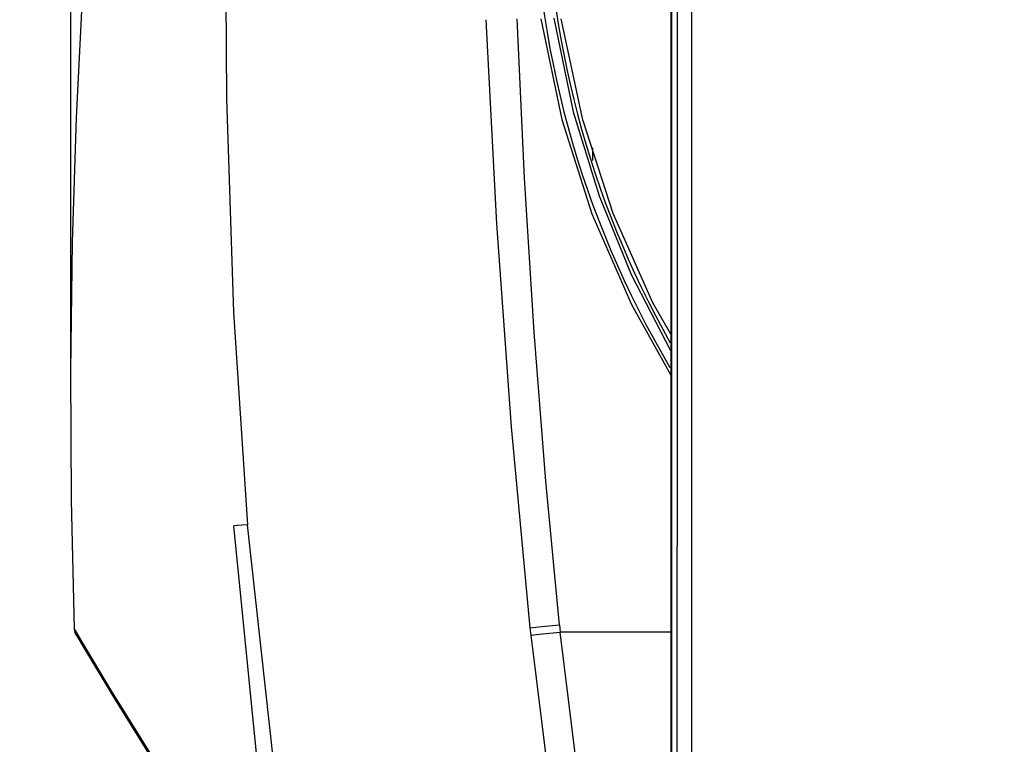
# Model space of a CAD drawing. Header units: inches. Extents: x 0 to 420, y 0 to 297.
# Tile 69 of 90: x 198 to 212, y 160 to 170. Entities that reach past the tile are written whole.
import ezdxf

# ---------------------------------------------------------------- set-up
doc = ezdxf.new("R2010")
doc.units = ezdxf.units.IN
doc.header["$LTSCALE"] = 23.1
doc.header["$MEASUREMENT"] = 0
doc.layers.get('0').update_dxf_attribs({"linetype": 'CONTINUOUS'})
doc.layers.add('AXES', color=7, linetype='CONTINUOUS')
doc.layers.add('DIM_PILOTEES', color=7, linetype='CONTINUOUS')
doc.styles.add('TEXTSTYLE_2', font='txt', dxfattribs={"width": 0.7})
doc.dimstyles.new('DIMSTYLE_1', dxfattribs={"dimtxt": 0.18, "dimasz": 3.5, "dimexe": 2, "dimexo": 0, "dimgap": 0.045, "dimtad": 1, "dimzin": 4, "dimdsep": 46, "dimtxsty": 'TEXTSTYLE_2', "dimblk": '_FILLED', "dimblk1": '_FILLED', "dimblk2": '_FILLED', "dimcen": 0.09, "dimazin": 1, "dimtp": 0.003937, "dimtm": 0.003937, "dimtfac": 1, "dimtdec": 0, "dimtofl": 0, "dimtmove": 0, "dimatfit": 3, "dimldrblk": '_FILLED', "dimfxl": 1, "dimtolj": 1, "dimtzin": 4, "dimarcsym": 0})
doc.dimstyles.new('DIMSTYLE_2', dxfattribs={"dimtxt": 0.18, "dimasz": 3.5, "dimexe": 2, "dimexo": 0, "dimgap": 0.18, "dimtad": 1, "dimzin": 4, "dimdsep": 46, "dimtxsty": 'TEXTSTYLE_2', "dimblk": '_FILLED', "dimblk1": '_FILLED', "dimblk2": '_FILLED', "dimcen": 0.09, "dimazin": 1, "dimtp": 0.5, "dimtm": 0.5, "dimtfac": 1, "dimtdec": -1, "dimtofl": 0, "dimtmove": 0, "dimatfit": 3, "dimldrblk": '_FILLED', "dimfxl": 1, "dimtolj": 1, "dimtzin": 4, "dimarcsym": 0})

# ---------------------------------------------------------------- blocks, each defined once
blk = doc.blocks.new('_FILLED')
at = {"color": 0, "linetype": 'ByBlock'}
blk.add_solid([(0, 0), (-1, 0.142857), (-1, -0.142857)], dxfattribs=at)
blk = doc.blocks.new('*D4')
at = {"layer": 'DIM_PILOTEES', "color": 2, "linetype": 'Continuous'}
for p, q in [((199.079821, 235.630969), (199.079821, 237.585969)), ((238.190052, 235.630969), (238.190052, 237.585969)), ((199.079821, 165.059363), (199.079821, 235.630969)), ((238.190052, 165.059363), (238.190052, 235.630969)), ((199.079821, 235.585969), (218.634937, 235.585969)), ((238.190052, 235.585969), (218.634937, 235.585969))]:
    blk.add_line(p, q, dxfattribs=at)
at = {"layer": 'DIM_PILOTEES', "color": 2, "linetype": 'Continuous', "xscale": 3.5, "yscale": 3.5, "zscale": 3.5, "rotation": 180}
blk.add_blockref('_FILLED', (199.079821, 235.585969), dxfattribs=at)
at = {"layer": 'DIM_PILOTEES', "color": 2, "linetype": 'Continuous', "xscale": 3.5, "yscale": 3.5, "zscale": 3.5}
blk.add_blockref('_FILLED', (238.190052, 235.585969), dxfattribs=at)
blk = doc.blocks.new('*D9')
at = {"layer": 'DIM_PILOTEES', "color": 2, "linetype": 'Continuous'}
for p, q in [((186.323086, 149.4649), (168.332352, 133.825796)), ((250.946786, 149.464898), (268.937519, 133.825795))]:
    blk.add_line(p, q, dxfattribs=at)
for start, end in [(89.999999, 220.999994), (319.000004, 89.999999)]:
    blk.add_arc((218.634936, 177.553157), 64.651572, start, end, dxfattribs=at)
for points in [[(167.231803, 137.522881), (169.841771, 135.137914), (168.003992, 138.158273)], [(269.265879, 138.158272), (267.4281, 135.137913), (270.038068, 137.522879)]]:
    blk.add_solid(points, dxfattribs=at)

msp = doc.modelspace()

# ---------------------------------------------------------------- linework, layer by layer
at = {"color": 7, "linetype": 'Continuous'}
for p, q in [((207.530682, 144.142076), (207.530682, 180.423681)), ((207.331836, 173.265547), (207.329262, 166.079605)), ((207.257306, 165.289624), (207.258787, 172.252638)), ((205.652545, 170.263411), (205.91543, 168.992713)), ((206.046331, 168.881721), (205.752858, 170.257399)), ((205.91543, 168.992713), (206.2678, 167.849227)), ((206.461391, 167.610062), (206.046331, 168.881721)), ((206.107699, 168.500657), (206.105779, 168.500657)), ((206.178367, 168.500657), (206.178367, 168.330657)), ((206.2678, 167.849227), (206.706205, 166.778115)), ((206.420764, 167.650657), (206.419168, 167.650657)), ((206.433364, 167.616657), (206.431627, 167.616657)), ((207.000945, 166.39479), (206.461391, 167.610062)), ((206.50015, 167.429657), (206.50266, 167.429657)), ((206.51526, 167.395657), (206.512609, 167.395657)), ((206.574903, 167.225657), (206.578257, 167.225657)), ((206.706205, 166.778115), (207.238111, 165.748031)), ((207.244936, 165.965823), (207.000945, 166.39479)), ((207.329262, 166.079605), (207.327399, 158.810951)), ((207.238111, 165.748031), (207.244936, 165.737272)), ((207.256235, 158.249723), (207.257306, 165.289624))]:
    msp.add_line(p, q, dxfattribs=at)
at = {"color": 3, "linetype": 'Continuous'}
for p, q in [((201.202399, 169.174797), (201.19071, 172.0907)), ((199.159101, 168.910619), (199.243995, 170.599887)), ((205.25385, 168.091068), (205.155461, 170.257409)), ((205.477576, 170.257399), (205.763194, 168.887703)), ((204.728484, 170.244688), (204.872784, 167.466431)), ((201.301537, 166.268941), (201.202399, 169.174797)), ((199.104756, 167.219581), (199.159101, 168.910619)), ((205.763194, 168.887703), (206.171765, 167.606558)), ((205.38421, 165.994891), (205.25385, 168.091068)), ((206.171765, 167.606558), (206.709489, 166.369246)), ((204.872784, 167.466431), (205.072461, 164.709125)), ((199.080703, 165.465767), (199.104756, 167.219581)), ((201.48772, 163.37576), (201.301537, 166.268941)), ((206.709489, 166.369246), (207.244936, 165.410172)), ((205.54331, 163.969502), (205.38421, 165.994891)), ((199.089523, 163.711871), (199.080703, 165.465767)), ((205.072461, 164.709125), (205.327758, 161.974077)), ((205.727908, 162.015475), (205.54331, 163.969502)), ((199.131206, 161.958818), (199.089523, 163.711871)), ((201.344494, 163.365015), (201.301537, 163.363256)), ((201.883628, 157.478832), (201.301624, 163.363257)), ((201.406986, 163.369234), (201.344494, 163.365015)), ((201.487662, 163.375815), (201.406986, 163.369234)), ((202.112948, 157.674511), (201.487599, 163.375812)), ((199.146459, 161.893735), (199.131144, 161.958816)), ((199.254446, 161.750025), (199.131206, 161.958818)), ((205.327853, 161.974045), (205.449081, 161.98671)), ((205.327853, 161.974045), (205.338195, 161.874639)), ((205.449081, 161.98671), (205.58429, 162.000713)), ((205.58429, 162.000713), (205.727921, 162.015476)), ((205.727921, 162.015476), (205.738112, 161.916558)), ((199.154652, 161.878041), (199.146459, 161.893735)), ((199.154652, 161.878041), (199.279774, 161.666408)), ((205.338114, 161.874631), (205.937921, 157.120196)), ((205.338195, 161.874639), (205.459385, 161.887461)), ((205.459385, 161.887461), (205.594542, 161.901629)), ((205.594542, 161.901629), (205.738112, 161.916558)), ((206.333733, 157.159607), (205.738, 161.916557)), ((207.244936, 161.916557), (205.738, 161.916557)), ((199.626178, 161.132123), (199.254446, 161.750025)), ((199.279727, 161.666486), (199.658377, 161.038229)), ((200.257076, 160.119845), (199.626178, 161.132123)), ((199.658113, 161.038652), (200.298452, 160.013342))]:
    msp.add_line(p, q, dxfattribs=at)
msp.add_arc((218.634936, 172.286557), 13.26, 180, 210.700167, dxfattribs=at)
at = {"color": 7, "linetype": 'Continuous'}
msp.add_arc((218.634936, 172.286557), 13.09, 180, 209.459289, dxfattribs=at)
at = {"layer": 'AXES', "color": 7, "linetype": 'Continuous'}
msp.add_line((207.244936, 179.24936), (207.244936, 136.838344), dxfattribs=at)

# ---------------------------------------------------------------- dimensions: what is measured, and where the dimension line sits
at = {"layer": 'DIM_PILOTEES', "color": 2, "linetype": 'Continuous'}
dim = msp.add_angular_dim_3p(base=(218.634937, 242.204729), center=(218.634936, 177.553157), p1=(250.946786, 149.464898), p2=(186.323086, 149.4649), text=' ', dimstyle='DIMSTYLE_2', dxfattribs=at)
dim.commit()
dim.dimension.update_dxf_attribs({"geometry": '*D9', "text_midpoint": (215.229099, 242.114957), "dimtype": 165})
dim = msp.add_linear_dim(base=(238.190052, 235.585969), p1=(199.079821, 165.059363), p2=(238.190052, 165.059363), text=' ', dimstyle='DIMSTYLE_1', dxfattribs=at)
dim.commit()
dim.dimension.update_dxf_attribs({"geometry": '*D4', "text_midpoint": (216.444141, 235.585969), "dimtype": 160})

doc.saveas('drawing.dxf')
